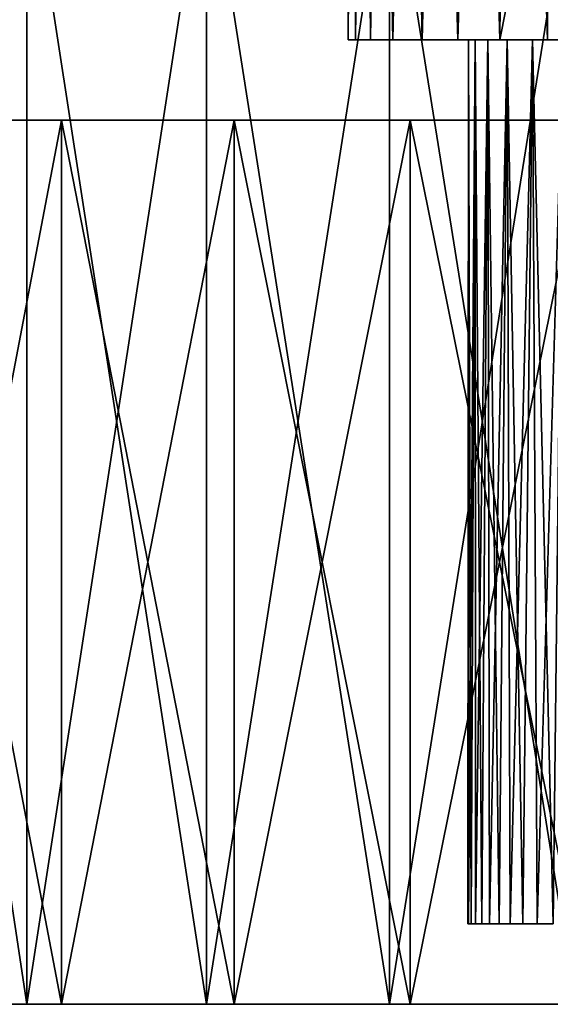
# Model space of a CAD drawing. Header units: millimetres. Extents: x -24 to 50, y -104 to 68.
# Tile 3 of 107: x 3.43 to 10.03, y -104 to -91.75. Entities that reach past the tile are written whole.
import ezdxf

# ---------------------------------------------------------------- set-up
doc = ezdxf.new("R2010")
doc.units = ezdxf.units.MM
doc.header["$LTSCALE"] = 65.185185
for name, color, linetype in [('64', 7, 'CONTINUOUS'), ('80', 7, 'CONTINUOUS'), ('85', 7, 'CONTINUOUS'), ('86', 7, 'CONTINUOUS'), ('89', 7, 'CONTINUOUS'), ('90', 7, 'CONTINUOUS'), ('92', 7, 'CONTINUOUS')]:
    doc.layers.add(name, color=color, linetype=linetype)

msp = doc.modelspace()

# ---------------------------------------------------------------- linework, layer by layer
at = {"layer": '64', "color": 253, "linetype": 'Continuous', "true_color": 0xaab4c3}
for points in [[(9.41, -62, 5), (9.992, -92, 5.583), (9.447, -43.117, 5.041), (9.41, -62, 5)], [(9.447, -43.117, 5.041), (9.992, -92, 5.583), (9.545, -43.471, 5.147), (9.447, -43.117, 5.041)], [(9.674, -43.811, -5.28), (9.4, -92, -4.989), (9.545, -43.471, -5.147), (9.674, -43.811, -5.28)], [(9.4, -92, -4.989), (9.41, -74, -5), (9.545, -43.471, -5.147), (9.4, -92, -4.989)], [(9.545, -43.471, 5.147), (9.992, -92, 5.583), (9.674, -43.811, 5.28), (9.545, -43.471, 5.147)], [(9.834, -44.133, -5.438), (9.4, -92, -4.989), (9.674, -43.811, -5.28), (9.834, -44.133, -5.438)], [(9.674, -43.811, 5.28), (9.992, -92, 5.583), (9.834, -44.133, 5.438), (9.674, -43.811, 5.28)], [(9.992, -89, -5.583), (9.4, -92, -4.989), (9.834, -44.133, -5.438), (9.992, -89, -5.583)], [(9.834, -44.133, 5.438), (9.992, -92, 5.583), (9.992, -89, 5.583), (9.834, -44.133, 5.438)], [(9.41, -62, 5), (9.41, -74, 5), (9.992, -92, 5.583), (9.41, -62, 5)], [(9.393, -74.413, -4.981), (9.41, -74, -5), (9.4, -92, -4.989), (9.393, -74.413, -4.981)], [(9.41, -74, 5), (9.393, -74.415, 4.981), (9.4, -92, 4.989), (9.41, -74, 5)], [(9.992, -92, 5.583), (9.41, -74, 5), (9.4, -92, 4.989), (9.992, -92, 5.583)], [(9.343, -74.832, -4.924), (9.393, -74.413, -4.981), (8.878, -92, -4.332), (9.343, -74.832, -4.924)], [(8.878, -92, -4.332), (9.393, -74.413, -4.981), (9.4, -92, -4.989), (8.878, -92, -4.332)], [(9.393, -74.415, 4.981), (9.342, -74.838, 4.923), (9.4, -92, 4.989), (9.393, -74.415, 4.981)], [(9.259, -75.254, -4.826), (9.343, -74.832, -4.924), (8.878, -92, -4.332), (9.259, -75.254, -4.826)], [(9.342, -74.838, 4.923), (9.255, -75.27, 4.822), (9.4, -92, 4.989), (9.342, -74.838, 4.923)], [(9.14, -75.686, -4.681), (9.259, -75.254, -4.826), (8.878, -92, -4.332), (9.14, -75.686, -4.681)], [(9.255, -75.27, 4.822), (9.131, -75.716, 4.669), (9.4, -92, 4.989), (9.255, -75.27, 4.822)], [(9.068, -75.906, -4.589), (9.14, -75.686, -4.681), (8.878, -92, -4.332), (9.068, -75.906, -4.589)], [(9.131, -75.716, 4.669), (9.055, -75.943, 4.572), (9.4, -92, 4.989), (9.131, -75.716, 4.669)], [(8.987, -76.127, -4.483), (9.068, -75.906, -4.589), (8.878, -92, -4.332), (8.987, -76.127, -4.483)], [(9.055, -75.943, 4.572), (8.969, -76.172, 4.459), (9.4, -92, 4.989), (9.055, -75.943, 4.572)], [(8.969, -76.172, 4.459), (8.876, -76.4, 4.33), (8.878, -92, 4.332), (8.969, -76.172, 4.459)], [(8.898, -76.348, -4.361), (8.987, -76.127, -4.483), (8.878, -92, -4.332), (8.898, -76.348, -4.361)], [(9.4, -92, 4.989), (8.969, -76.172, 4.459), (8.878, -92, 4.332), (9.4, -92, 4.989)], [(8.813, -76.545, -4.239), (8.898, -76.348, -4.361), (8.878, -92, -4.332), (8.813, -76.545, -4.239)], [(8.876, -76.4, 4.33), (8.813, -76.545, 4.24), (8.878, -92, 4.332), (8.876, -76.4, 4.33)], [(8.803, -76.568, -4.224), (8.813, -76.545, -4.239), (8.432, -92, -3.621), (8.803, -76.568, -4.224)], [(8.432, -92, -3.621), (8.813, -76.545, -4.239), (8.878, -92, -4.332), (8.432, -92, -3.621)], [(8.813, -76.545, 4.24), (8.776, -76.626, 4.185), (8.878, -92, 4.332), (8.813, -76.545, 4.24)], [(8.701, -76.787, -4.071), (8.803, -76.568, -4.224), (8.432, -92, -3.621), (8.701, -76.787, -4.071)], [(8.776, -76.626, 4.185), (8.671, -76.848, 4.025), (8.878, -92, 4.332), (8.776, -76.626, 4.185)], [(8.595, -77, -3.903), (8.701, -76.787, -4.071), (8.432, -92, -3.621), (8.595, -77, -3.903)], [(8.671, -76.848, 4.025), (8.564, -77.062, 3.85), (8.878, -92, 4.332), (8.671, -76.848, 4.025)], [(8.488, -77.207, -3.721), (8.595, -77, -3.903), (8.432, -92, -3.621), (8.488, -77.207, -3.721)], [(8.564, -77.062, 3.85), (8.456, -77.266, 3.664), (8.878, -92, 4.332), (8.564, -77.062, 3.85)], [(8.456, -77.266, 3.664), (8.349, -77.459, 3.467), (8.432, -92, 3.621), (8.456, -77.266, 3.664)], [(8.38, -77.404, -3.526), (8.488, -77.207, -3.721), (8.432, -92, -3.621), (8.38, -77.404, -3.526)], [(8.878, -92, 4.332), (8.456, -77.266, 3.664), (8.432, -92, 3.621), (8.878, -92, 4.332)], [(8.275, -77.59, -3.319), (8.38, -77.404, -3.526), (8.069, -92, -2.864), (8.275, -77.59, -3.319)], [(8.069, -92, -2.864), (8.38, -77.404, -3.526), (8.432, -92, -3.621), (8.069, -92, -2.864)], [(8.349, -77.459, 3.467), (8.245, -77.64, 3.26), (8.432, -92, 3.621), (8.349, -77.459, 3.467)], [(8.197, -77.721, -3.158), (8.275, -77.59, -3.319), (8.069, -92, -2.864), (8.197, -77.721, -3.158)], [(8.245, -77.64, 3.26), (8.197, -77.721, 3.158), (8.432, -92, 3.621), (8.245, -77.64, 3.26)], [(8.172, -77.763, -3.104), (8.197, -77.721, -3.158), (8.069, -92, -2.864), (8.172, -77.763, -3.104)], [(8.076, -77.923, -2.881), (8.172, -77.763, -3.104), (8.069, -92, -2.864), (8.076, -77.923, -2.881)], [(8.197, -77.721, 3.158), (8.146, -77.807, 3.046), (8.432, -92, 3.621), (8.197, -77.721, 3.158)], [(8.146, -77.807, 3.046), (8.053, -77.96, 2.826), (8.069, -92, 2.864), (8.146, -77.807, 3.046)], [(8.432, -92, 3.621), (8.146, -77.807, 3.046), (8.069, -92, 2.864), (8.432, -92, 3.621)], [(8.053, -77.96, 2.826), (7.965, -78.099, 2.601), (8.069, -92, 2.864), (8.053, -77.96, 2.826)], [(7.985, -78.069, -2.653), (8.076, -77.923, -2.881), (8.069, -92, -2.864), (7.985, -78.069, -2.653)], [(7.901, -78.2, -2.42), (7.985, -78.069, -2.653), (7.792, -92, -2.072), (7.901, -78.2, -2.42)], [(7.792, -92, -2.072), (7.985, -78.069, -2.653), (8.069, -92, -2.864), (7.792, -92, -2.072)], [(7.965, -78.099, 2.601), (7.885, -78.225, 2.372), (8.069, -92, 2.864), (7.965, -78.099, 2.601)], [(7.825, -78.318, -2.184), (7.901, -78.2, -2.42), (7.792, -92, -2.072), (7.825, -78.318, -2.184)], [(7.885, -78.225, 2.372), (7.812, -78.338, 2.14), (8.069, -92, 2.864), (7.885, -78.225, 2.372)], [(7.812, -78.338, 2.14), (7.746, -78.438, 1.905), (7.792, -92, 2.072), (7.812, -78.338, 2.14)], [(7.757, -78.422, -1.945), (7.825, -78.318, -2.184), (7.792, -92, -2.072), (7.757, -78.422, -1.945)], [(8.069, -92, 2.864), (7.812, -78.338, 2.14), (7.792, -92, 2.072), (8.069, -92, 2.864)], [(7.696, -78.512, -1.705), (7.757, -78.422, -1.945), (7.606, -92, -1.254), (7.696, -78.512, -1.705)], [(7.606, -92, -1.254), (7.757, -78.422, -1.945), (7.792, -92, -2.072), (7.606, -92, -1.254)], [(7.644, -78.59, -1.463), (7.696, -78.512, -1.705), (7.606, -92, -1.254), (7.644, -78.59, -1.463)], [(7.746, -78.438, 1.905), (7.688, -78.525, 1.669), (7.792, -92, 2.072), (7.746, -78.438, 1.905)], [(7.688, -78.525, 1.669), (7.598, -78.658, 1.208), (7.606, -92, 1.254), (7.688, -78.525, 1.669)], [(7.6, -78.655, -1.221), (7.644, -78.59, -1.463), (7.606, -92, -1.254), (7.6, -78.655, -1.221)], [(7.792, -92, 2.072), (7.688, -78.525, 1.669), (7.606, -92, 1.254), (7.792, -92, 2.072)], [(7.504, -78.794, -0.251), (7.536, -78.748, -0.736), (7.512, -92, -0.42), (7.504, -78.794, -0.251)], [(7.534, -78.751, 0.713), (7.504, -78.795, 0.232), (7.512, -92, 0.42), (7.534, -78.751, 0.713)], [(7.598, -78.658, -1.208), (7.6, -78.655, -1.221), (7.512, -92, -0.42), (7.598, -78.658, -1.208)], [(7.512, -92, -0.42), (7.6, -78.655, -1.221), (7.606, -92, -1.254), (7.512, -92, -0.42)], [(7.536, -78.748, -0.736), (7.598, -78.658, -1.208), (7.512, -92, -0.42), (7.536, -78.748, -0.736)], [(7.606, -92, 1.254), (7.534, -78.751, 0.713), (7.512, -92, 0.42), (7.606, -92, 1.254)], [(7.595, -78.661, 1.192), (7.534, -78.751, 0.713), (7.606, -92, 1.254), (7.595, -78.661, 1.192)], [(7.598, -78.658, 1.208), (7.595, -78.661, 1.192), (7.606, -92, 1.254), (7.598, -78.658, 1.208)], [(7.504, -78.795, 0.232), (7.504, -78.794, -0.251), (7.512, -92, 0.42), (7.504, -78.795, 0.232)], [(7.512, -92, 0.42), (7.504, -78.794, -0.251), (7.512, -92, -0.42), (7.512, -92, 0.42)], [(9.992, -92, -5.583), (9.4, -92, -4.989), (9.992, -89, -5.583), (9.992, -92, -5.583)]]:
    msp.add_3dface(points, dxfattribs=at)
at = {"layer": '80', "color": 253, "linetype": 'Continuous', "true_color": 0xaab4c3}
for points in [[(9, -103), (9.011, -103, 0.362), (9.01, -92, 0.349), (9, -103)], [(9.011, -103, -0.362), (9, -103), (9.01, -92, -0.349), (9.011, -103, -0.362)], [(9.01, -92, -0.349), (9, -103), (9.01, -92, 0.349), (9.01, -92, -0.349)], [(9.011, -103, 0.362), (9.044, -103, 0.723), (9.01, -92, 0.349), (9.011, -103, 0.362)], [(9.01, -92, 0.349), (9.044, -103, 0.723), (9.091, -92, 1.042), (9.01, -92, 0.349)], [(9.091, -92, -1.042), (9.011, -103, -0.362), (9.01, -92, -0.349), (9.091, -92, -1.042)], [(9.044, -103, -0.723), (9.011, -103, -0.362), (9.091, -92, -1.042), (9.044, -103, -0.723)], [(9.044, -103, 0.723), (9.098, -103, 1.082), (9.091, -92, 1.042), (9.044, -103, 0.723)], [(9.098, -103, -1.082), (9.044, -103, -0.723), (9.091, -92, -1.042), (9.098, -103, -1.082)], [(9.098, -103, 1.082), (9.174, -103, 1.436), (9.091, -92, 1.042), (9.098, -103, 1.082)], [(9.091, -92, 1.042), (9.174, -103, 1.436), (9.252, -92, 1.721), (9.091, -92, 1.042)], [(9.252, -92, -1.721), (9.098, -103, -1.082), (9.091, -92, -1.042), (9.252, -92, -1.721)], [(9.174, -103, -1.436), (9.098, -103, -1.082), (9.252, -92, -1.721), (9.174, -103, -1.436)], [(9.174, -103, 1.436), (9.272, -103, 1.785), (9.252, -92, 1.721), (9.174, -103, 1.436)], [(9.272, -103, -1.785), (9.174, -103, -1.436), (9.252, -92, -1.721), (9.272, -103, -1.785)], [(9.272, -103, 1.785), (9.39, -103, 2.128), (9.252, -92, 1.721), (9.272, -103, 1.785)], [(9.252, -92, 1.721), (9.39, -103, 2.128), (9.491, -92, 2.376), (9.252, -92, 1.721)], [(9.491, -92, -2.376), (9.272, -103, -1.785), (9.252, -92, -1.721), (9.491, -92, -2.376)], [(9.39, -103, -2.128), (9.272, -103, -1.785), (9.491, -92, -2.376), (9.39, -103, -2.128)], [(9.39, -103, 2.128), (9.529, -103, 2.462), (9.491, -92, 2.376), (9.39, -103, 2.128)], [(9.529, -103, -2.462), (9.39, -103, -2.128), (9.491, -92, -2.376), (9.529, -103, -2.462)], [(9.529, -103, 2.462), (9.687, -103, 2.788), (9.491, -92, 2.376), (9.529, -103, 2.462)], [(9.491, -92, 2.376), (9.687, -103, 2.788), (9.804, -92, 3), (9.491, -92, 2.376)], [(9.804, -92, -3), (9.529, -103, -2.462), (9.491, -92, -2.376), (9.804, -92, -3)], [(9.687, -103, -2.788), (9.529, -103, -2.462), (9.804, -92, -3), (9.687, -103, -2.788)], [(9.687, -103, 2.788), (9.865, -103, 3.104), (9.804, -92, 3), (9.687, -103, 2.788)], [(9.865, -103, -3.104), (9.687, -103, -2.788), (9.804, -92, -3), (9.865, -103, -3.104)], [(9.865, -103, 3.104), (10.062, -103, 3.408), (9.804, -92, 3), (9.865, -103, 3.104)], [(9.804, -92, 3), (10.062, -103, 3.408), (10.187, -92, 3.583), (9.804, -92, 3)], [(10.187, -92, -3.583), (9.865, -103, -3.104), (9.804, -92, -3), (10.187, -92, -3.583)], [(10.062, -103, -3.408), (9.865, -103, -3.104), (10.187, -92, -3.583), (10.062, -103, -3.408)]]:
    msp.add_3dface(points, dxfattribs=at)
at = {"layer": '85', "color": 253, "linetype": 'Continuous', "true_color": 0xaab4c3}
for points in [[(9.011, -103, 0.362), (9, -103), (9.011, -103, -0.362), (9.011, -103, 0.362)], [(9.044, -103, 0.723), (9.011, -103, 0.362), (9.044, -103, -0.723), (9.044, -103, 0.723)], [(9.011, -103, 0.362), (9.011, -103, -0.362), (9.044, -103, -0.723), (9.011, -103, 0.362)], [(9.098, -103, 1.082), (9.044, -103, 0.723), (9.098, -103, -1.082), (9.098, -103, 1.082)], [(9.044, -103, 0.723), (9.044, -103, -0.723), (9.098, -103, -1.082), (9.044, -103, 0.723)], [(9.174, -103, 1.436), (9.098, -103, 1.082), (9.174, -103, -1.436), (9.174, -103, 1.436)], [(9.098, -103, 1.082), (9.098, -103, -1.082), (9.174, -103, -1.436), (9.098, -103, 1.082)], [(9.272, -103, 1.785), (9.174, -103, 1.436), (9.272, -103, -1.785), (9.272, -103, 1.785)], [(9.174, -103, 1.436), (9.174, -103, -1.436), (9.272, -103, -1.785), (9.174, -103, 1.436)], [(9.39, -103, 2.128), (9.272, -103, 1.785), (9.39, -103, -2.128), (9.39, -103, 2.128)], [(9.272, -103, 1.785), (9.272, -103, -1.785), (9.39, -103, -2.128), (9.272, -103, 1.785)], [(9.529, -103, 2.462), (9.39, -103, 2.128), (9.529, -103, -2.462), (9.529, -103, 2.462)], [(9.39, -103, 2.128), (9.39, -103, -2.128), (9.529, -103, -2.462), (9.39, -103, 2.128)], [(9.687, -103, 2.788), (9.529, -103, 2.462), (9.687, -103, -2.788), (9.687, -103, 2.788)], [(9.529, -103, 2.462), (9.529, -103, -2.462), (9.687, -103, -2.788), (9.529, -103, 2.462)], [(9.865, -103, 3.104), (9.687, -103, 2.788), (9.865, -103, -3.104), (9.865, -103, 3.104)], [(9.687, -103, 2.788), (9.687, -103, -2.788), (9.865, -103, -3.104), (9.687, -103, 2.788)], [(10.062, -103, 3.408), (9.865, -103, 3.104), (10.062, -103, -3.408), (10.062, -103, 3.408)], [(9.865, -103, 3.104), (9.865, -103, -3.104), (10.062, -103, -3.408), (9.865, -103, 3.104)]]:
    msp.add_3dface(points, dxfattribs=at)
at = {"layer": '86', "color": 253, "linetype": 'Continuous', "true_color": 0xaab4c3}
for points in [[(1.336, -104, -32.223), (3.519, -104, -33.063), (1.853, -104, -30.268), (1.336, -104, -32.223)], [(3.519, -104, 33.063), (1.336, -104, 32.223), (1.853, -104, 30.268), (3.519, -104, 33.063)], [(1.853, -104, -30.268), (3.519, -104, -33.063), (3.949, -104, -31.095), (1.853, -104, -30.268)], [(3.949, -104, 31.095), (3.519, -104, 33.063), (1.853, -104, 30.268), (3.949, -104, 31.095)], [(3.519, -104, -33.063), (5.753, -104, -33.756), (3.949, -104, -31.095), (3.519, -104, -33.063)], [(5.753, -104, 33.756), (3.519, -104, 33.063), (3.949, -104, 31.095), (5.753, -104, 33.756)], [(3.949, -104, -31.095), (5.753, -104, -33.756), (6.097, -104, -31.776), (3.949, -104, -31.095)], [(6.097, -104, 31.776), (5.753, -104, 33.756), (3.949, -104, 31.095), (6.097, -104, 31.776)], [(5.753, -104, -33.756), (8.028, -104, -34.299), (6.097, -104, -31.776), (5.753, -104, -33.756)], [(8.028, -104, 34.299), (5.753, -104, 33.756), (6.097, -104, 31.776), (8.028, -104, 34.299)], [(6.097, -104, -31.776), (8.028, -104, -34.299), (8.286, -104, -32.31), (6.097, -104, -31.776)], [(8.286, -104, 32.31), (8.028, -104, 34.299), (6.097, -104, 31.776), (8.286, -104, 32.31)], [(8.028, -104, -34.299), (10.335, -104, -34.688), (8.286, -104, -32.31), (8.028, -104, -34.299)], [(10.335, -104, 34.688), (8.028, -104, 34.299), (8.286, -104, 32.31), (10.335, -104, 34.688)], [(8.286, -104, -32.31), (10.335, -104, -34.688), (10.507, -104, -32.693), (8.286, -104, -32.31)], [(10.507, -104, 32.693), (10.335, -104, 34.688), (8.286, -104, 32.31), (10.507, -104, 32.693)]]:
    msp.add_3dface(points, dxfattribs=at)
at = {"layer": '89', "color": 253, "linetype": 'Continuous', "true_color": 0xaab4c3}
for points in [[(3.519, -104, -33.063), (1.336, -104, -32.223), (3.519, -89.5, -33.063), (3.519, -104, -33.063)], [(3.519, -89.5, -33.063), (1.336, -104, -32.223), (1.336, -89.5, -32.223), (3.519, -89.5, -33.063)], [(1.336, -104, 32.223), (3.519, -104, 33.063), (1.336, -89.5, 32.223), (1.336, -104, 32.223)], [(1.336, -89.5, 32.223), (3.519, -104, 33.063), (3.519, -89.5, 33.063), (1.336, -89.5, 32.223)], [(5.753, -104, -33.756), (3.519, -104, -33.063), (5.753, -89.5, -33.756), (5.753, -104, -33.756)], [(5.753, -89.5, -33.756), (3.519, -104, -33.063), (3.519, -89.5, -33.063), (5.753, -89.5, -33.756)], [(3.519, -104, 33.063), (5.753, -104, 33.756), (3.519, -89.5, 33.063), (3.519, -104, 33.063)], [(3.519, -89.5, 33.063), (5.753, -104, 33.756), (5.753, -89.5, 33.756), (3.519, -89.5, 33.063)], [(8.028, -104, -34.299), (5.753, -104, -33.756), (8.028, -89.5, -34.299), (8.028, -104, -34.299)], [(8.028, -89.5, -34.299), (5.753, -104, -33.756), (5.753, -89.5, -33.756), (8.028, -89.5, -34.299)], [(5.753, -104, 33.756), (8.028, -104, 34.299), (5.753, -89.5, 33.756), (5.753, -104, 33.756)], [(5.753, -89.5, 33.756), (8.028, -104, 34.299), (8.028, -89.5, 34.299), (5.753, -89.5, 33.756)], [(10.335, -104, -34.688), (8.028, -104, -34.299), (10.335, -89.5, -34.688), (10.335, -104, -34.688)], [(10.335, -89.5, -34.688), (8.028, -104, -34.299), (8.028, -89.5, -34.299), (10.335, -89.5, -34.688)], [(8.028, -104, 34.299), (10.335, -104, 34.688), (8.028, -89.5, 34.299), (8.028, -104, 34.299)], [(8.028, -89.5, 34.299), (10.335, -104, 34.688), (10.335, -89.5, 34.688), (8.028, -89.5, 34.299)]]:
    msp.add_3dface(points, dxfattribs=at)
at = {"layer": '90', "color": 253, "linetype": 'Continuous', "true_color": 0xaab4c3}
for points in [[(1.853, -93, -30.268), (3.949, -93, -31.095), (1.853, -93, 30.268), (1.853, -93, -30.268)], [(1.853, -93, 30.268), (3.949, -93, -31.095), (3.949, -93, 31.095), (1.853, -93, 30.268)], [(3.949, -93, -31.095), (6.097, -93, -31.776), (3.949, -93, 31.095), (3.949, -93, -31.095)], [(3.949, -93, 31.095), (6.097, -93, -31.776), (6.097, -93, 31.776), (3.949, -93, 31.095)], [(6.097, -93, -31.776), (8.286, -93, -32.31), (6.097, -93, 31.776), (6.097, -93, -31.776)], [(6.097, -93, 31.776), (8.286, -93, -32.31), (8.286, -93, 32.31), (6.097, -93, 31.776)], [(8.286, -93, -32.31), (10.507, -93, -32.693), (9, -93), (8.286, -93, -32.31)], [(8.286, -93, 32.31), (8.286, -93, -32.31), (9, -93), (8.286, -93, 32.31)], [(10.507, -93, 32.693), (8.286, -93, 32.31), (10.062, -93, 3.408), (10.507, -93, 32.693)], [(10.062, -93, 3.408), (8.286, -93, 32.31), (9.687, -93, 2.788), (10.062, -93, 3.408)], [(9.687, -93, 2.788), (8.286, -93, 32.31), (9.39, -93, 2.128), (9.687, -93, 2.788)], [(9.39, -93, 2.128), (8.286, -93, 32.31), (9.174, -93, 1.436), (9.39, -93, 2.128)], [(9.174, -93, 1.436), (8.286, -93, 32.31), (9.044, -93, 0.723), (9.174, -93, 1.436)], [(9.044, -93, 0.723), (8.286, -93, 32.31), (9, -93), (9.044, -93, 0.723)], [(9, -93), (10.507, -93, -32.693), (9.044, -93, -0.723), (9, -93)], [(9.044, -93, -0.723), (10.507, -93, -32.693), (9.174, -93, -1.436), (9.044, -93, -0.723)], [(9.174, -93, -1.436), (10.507, -93, -32.693), (9.39, -93, -2.128), (9.174, -93, -1.436)], [(9.39, -93, -2.128), (10.507, -93, -32.693), (9.687, -93, -2.788), (9.39, -93, -2.128)], [(9.687, -93, -2.788), (10.507, -93, -32.693), (10.062, -93, -3.408), (9.687, -93, -2.788)]]:
    msp.add_3dface(points, dxfattribs=at)
at = {"layer": '92', "color": 253, "linetype": 'Continuous', "true_color": 0xaab4c3}
for points in [[(3.949, -104, 31.095), (1.853, -104, 30.268), (3.949, -93, 31.095), (3.949, -104, 31.095)], [(1.853, -104, 30.268), (1.853, -93, 30.268), (3.949, -93, 31.095), (1.853, -104, 30.268)], [(1.853, -104, -30.268), (3.949, -104, -31.095), (1.853, -93, -30.268), (1.853, -104, -30.268)], [(3.949, -104, -31.095), (3.949, -93, -31.095), (1.853, -93, -30.268), (3.949, -104, -31.095)], [(6.097, -104, 31.776), (3.949, -104, 31.095), (6.097, -93, 31.776), (6.097, -104, 31.776)], [(3.949, -104, 31.095), (3.949, -93, 31.095), (6.097, -93, 31.776), (3.949, -104, 31.095)], [(3.949, -104, -31.095), (6.097, -104, -31.776), (3.949, -93, -31.095), (3.949, -104, -31.095)], [(6.097, -104, -31.776), (6.097, -93, -31.776), (3.949, -93, -31.095), (6.097, -104, -31.776)], [(8.286, -104, 32.31), (6.097, -104, 31.776), (8.286, -93, 32.31), (8.286, -104, 32.31)], [(6.097, -104, 31.776), (6.097, -93, 31.776), (8.286, -93, 32.31), (6.097, -104, 31.776)], [(6.097, -104, -31.776), (8.286, -104, -32.31), (6.097, -93, -31.776), (6.097, -104, -31.776)], [(8.286, -104, -32.31), (8.286, -93, -32.31), (6.097, -93, -31.776), (8.286, -104, -32.31)], [(10.507, -104, 32.693), (8.286, -104, 32.31), (10.507, -93, 32.693), (10.507, -104, 32.693)], [(8.286, -104, 32.31), (8.286, -93, 32.31), (10.507, -93, 32.693), (8.286, -104, 32.31)], [(8.286, -104, -32.31), (10.507, -104, -32.693), (8.286, -93, -32.31), (8.286, -104, -32.31)], [(10.507, -104, -32.693), (10.507, -93, -32.693), (8.286, -93, -32.31), (10.507, -104, -32.693)]]:
    msp.add_3dface(points, dxfattribs=at)

doc.saveas('drawing.dxf')
